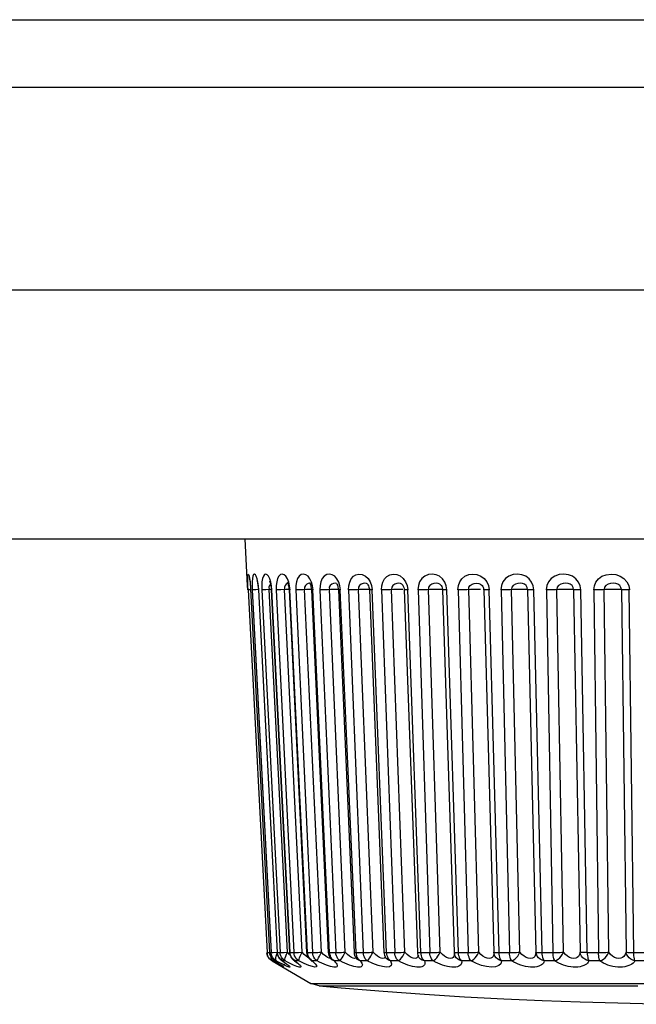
# Model space of a CAD drawing. Header units: millimetres. Extents: x 967 to 2466, y -778 to 1158.
# Tile 7 of 68: x 1893 to 1904, y -778 to -761. Entities that reach past the tile are written whole.
import ezdxf

# ---------------------------------------------------------------- set-up
doc = ezdxf.new("R2010")
doc.units = ezdxf.units.MM
doc.header["$LTSCALE"] = 30.734
doc.layers.get('0').update_dxf_attribs({"linetype": 'CONTINUOUS'})

msp = doc.modelspace()

# ---------------------------------------------------------------- linework, layer by layer
for p, q in [((1836.467, -760.748), (1925.269, -760.748)), ((1837.667, -761.918), (1925.269, -761.918)), ((1925.161, -765.431), (1837.923, -765.431)), ((1838.268, -769.731), (1924.666, -769.731)), ((1897.162, -770.543), (1897.12, -769.731)), ((1897.879, -770.503), (1897.869, -770.501)), ((1898.249, -770.505), (1898.249, -770.505)), ((1900.598, -770.543), (1900.573, -770.48)), ((1897.166, -770.616), (1897.162, -770.543)), ((1897.17, -770.616), (1897.167, -770.544)), ((1897.174, -770.616), (1897.17, -770.616)), ((1897.17, -770.616), (1897.499, -776.89)), ((1897.213, -770.614), (1897.174, -770.616)), ((1897.206, -770.522), (1897.209, -770.541)), ((1897.209, -770.541), (1897.21, -770.561)), ((1897.213, -770.603), (1897.215, -770.616)), ((1897.213, -770.603), (1897.541, -776.89)), ((1897.214, -770.616), (1897.213, -770.616)), ((1897.241, -770.542), (1897.243, -770.616)), ((1897.251, -770.616), (1897.243, -770.616)), ((1897.243, -770.616), (1897.567, -776.89)), ((1897.357, -770.611), (1897.303, -770.614)), ((1897.346, -770.582), (1897.349, -770.615)), ((1897.353, -770.616), (1897.349, -770.615)), ((1897.349, -770.615), (1897.673, -776.89)), ((1897.677, -776.89), (1897.353, -770.616)), ((1897.406, -770.616), (1897.723, -776.89)), ((1897.477, -770.614), (1897.453, -770.614)), ((1897.564, -770.61), (1897.477, -770.614)), ((1897.531, -770.57), (1897.534, -770.611)), ((1897.851, -776.885), (1897.534, -770.611)), ((1897.569, -770.586), (1897.571, -770.615)), ((1897.571, -770.615), (1897.888, -776.889)), ((1897.581, -770.616), (1897.574, -770.543)), ((1897.897, -776.89), (1897.58, -770.616)), ((1897.658, -770.616), (1897.963, -776.89)), ((1897.797, -770.57), (1897.799, -770.611)), ((1898.104, -776.885), (1897.799, -770.611)), ((1897.878, -770.608), (1897.829, -770.61)), ((1897.877, -770.599), (1897.878, -770.615)), ((1897.878, -770.615), (1898.183, -776.889)), ((1897.895, -770.616), (1897.887, -770.543)), ((1898.199, -776.89), (1897.894, -770.616)), ((1897.995, -770.616), (1898.286, -776.89)), ((1898.178, -770.61), (1898.116, -770.612)), ((1898.146, -770.57), (1898.147, -770.611)), ((1898.438, -776.885), (1898.147, -770.611)), ((1898.264, -770.589), (1898.267, -770.614)), ((1898.267, -770.614), (1898.557, -776.889)), ((1898.293, -770.616), (1898.283, -770.543)), ((1898.581, -776.89), (1898.291, -770.616)), ((1898.414, -770.616), (1898.687, -776.89)), ((1898.607, -770.61), (1898.544, -770.612)), ((1898.849, -776.885), (1898.576, -770.611)), ((1898.638, -770.609), (1898.607, -770.61)), ((1898.732, -770.614), (1899.004, -776.888)), ((1898.768, -770.616), (1898.758, -770.543)), ((1899.039, -776.89), (1898.766, -770.616)), ((1898.91, -770.616), (1899.162, -776.89)), ((1899.332, -776.885), (1899.08, -770.611)), ((1899.172, -770.608), (1899.142, -770.609)), ((1899.264, -770.607), (1899.246, -770.606)), ((1899.269, -770.613), (1899.521, -776.888)), ((1899.306, -770.542), (1899.317, -770.616)), ((1899.567, -776.89), (1899.315, -770.616)), ((1899.478, -770.616), (1899.707, -776.89)), ((1899.883, -776.885), (1899.654, -770.611)), ((1899.776, -770.607), (1899.747, -770.608)), ((1899.846, -770.607), (1899.826, -770.606)), ((1899.87, -770.599), (1899.872, -770.613)), ((1899.872, -770.613), (1900.1, -776.887)), ((1899.922, -770.542), (1899.934, -770.616)), ((1900.16, -776.89), (1899.932, -770.616)), ((1900.112, -770.616), (1900.314, -776.89)), ((1900.495, -776.885), (1900.292, -770.611)), ((1900.442, -770.607), (1900.414, -770.607)), ((1900.467, -770.606), (1900.442, -770.607)), ((1900.49, -770.607), (1900.467, -770.606)), ((1900.503, -770.531), (1900.487, -770.518)), ((1900.533, -770.601), (1900.534, -770.612)), ((1900.534, -770.612), (1900.736, -776.886)), ((1900.611, -770.616), (1900.598, -770.543)), ((1900.811, -776.89), (1900.609, -770.616)), ((1900.804, -770.616), (1900.978, -776.89)), ((1901.161, -776.885), (1900.987, -770.611)), ((1901.163, -770.606), (1901.137, -770.607)), ((1901.189, -770.607), (1901.163, -770.606)), ((1901.234, -770.558), (1901.238, -770.566)), ((1901.238, -770.566), (1901.24, -770.57)), ((1901.24, -770.57), (1901.248, -770.611)), ((1901.248, -770.611), (1901.422, -776.885)), ((1901.328, -770.541), (1901.341, -770.616)), ((1901.513, -776.89), (1901.339, -770.616)), ((1901.547, -770.616), (1901.692, -776.89)), ((1901.874, -776.885), (1901.73, -770.611)), ((1902.007, -770.611), (1902.151, -776.885)), ((1902.258, -776.89), (1902.114, -770.616)), ((1902.334, -770.616), (1902.446, -776.89)), ((1902.627, -776.885), (1902.515, -770.611)), ((1902.804, -770.611), (1902.917, -776.885)), ((1903.039, -776.89), (1902.926, -770.616)), ((1903.154, -770.616), (1903.234, -776.89)), ((1903.411, -776.885), (1903.332, -770.611)), ((1903.631, -770.611), (1903.71, -776.885)), ((1903.846, -776.89), (1903.766, -770.616)), ((1897.499, -776.919), (1897.496, -776.9)), ((1897.498, -776.89), (1897.499, -776.89)), ((1897.503, -776.92), (1897.499, -776.89)), ((1897.508, -776.948), (1897.499, -776.919)), ((1897.511, -776.948), (1897.503, -776.92)), ((1897.541, -776.89), (1897.543, -776.89)), ((1897.542, -776.89), (1897.568, -776.89)), ((1897.542, -776.9), (1897.543, -776.89)), ((1897.547, -776.919), (1897.544, -776.909)), ((1897.571, -776.92), (1897.567, -776.89)), ((1897.58, -776.948), (1897.572, -776.921)), ((1897.655, -776.952), (1897.666, -776.92)), ((1897.666, -776.92), (1897.674, -776.901)), ((1897.673, -776.89), (1897.677, -776.89)), ((1897.676, -776.89), (1897.724, -776.89)), ((1897.681, -776.919), (1897.677, -776.89)), ((1897.689, -776.948), (1897.681, -776.919)), ((1897.727, -776.92), (1897.723, -776.89)), ((1897.888, -776.924), (1897.851, -776.885)), ((1897.895, -776.89), (1897.965, -776.89)), ((1897.9, -776.919), (1897.897, -776.89)), ((1897.909, -776.948), (1897.9, -776.919)), ((1897.924, -776.99), (1897.941, -777.008)), ((1897.963, -776.89), (1897.977, -776.89)), ((1897.977, -776.89), (1897.995, -776.889)), ((1898.142, -776.924), (1898.104, -776.885)), ((1898.177, -776.955), (1898.142, -776.924)), ((1898.197, -776.89), (1898.288, -776.89)), ((1898.203, -776.919), (1898.199, -776.89)), ((1898.206, -776.969), (1898.224, -776.995)), ((1898.477, -776.924), (1898.438, -776.885)), ((1898.513, -776.955), (1898.477, -776.924)), ((1898.578, -776.89), (1898.69, -776.89)), ((1898.579, -776.968), (1898.596, -776.993)), ((1898.585, -776.919), (1898.582, -776.89)), ((1898.888, -776.924), (1898.849, -776.885)), ((1898.925, -776.955), (1898.888, -776.924)), ((1898.957, -776.978), (1898.925, -776.955)), ((1899.035, -776.89), (1899.184, -776.89)), ((1899.043, -776.919), (1899.039, -776.89)), ((1899.372, -776.924), (1899.332, -776.885)), ((1899.474, -776.991), (1899.443, -776.978)), ((1899.541, -776.964), (1899.55, -776.98)), ((1899.548, -776.89), (1899.567, -776.89)), ((1899.563, -776.89), (1899.731, -776.89)), ((1899.57, -776.919), (1899.567, -776.89)), ((1899.922, -776.924), (1899.883, -776.885)), ((1900.108, -776.935), (1900.117, -776.956)), ((1900.117, -776.957), (1900.117, -776.956)), ((1900.138, -776.89), (1900.331, -776.89)), ((1900.163, -776.919), (1900.16, -776.89)), ((1900.674, -776.995), (1900.64, -776.991)), ((1900.736, -776.886), (1900.738, -776.906)), ((1900.738, -776.906), (1900.742, -776.926)), ((1900.742, -776.927), (1900.742, -776.926)), ((1900.787, -776.89), (1900.996, -776.89)), ((1900.813, -776.919), (1900.811, -776.89)), ((1901.507, -776.89), (1901.721, -776.89)), ((1902.252, -776.89), (1902.477, -776.89)), ((1903.033, -776.89), (1903.265, -776.89)), ((1903.839, -776.89), (1904.078, -776.89)), ((1897.56, -777.019), (1897.539, -776.999)), ((1897.585, -777.036), (1897.56, -777.019)), ((1897.588, -777.036), (1897.585, -777.036)), ((1897.585, -777.036), (1898.258, -777.425)), ((1897.624, -777.056), (1897.588, -777.036)), ((1897.612, -777.023), (1897.627, -777.034)), ((1897.687, -777.092), (1897.624, -777.056)), ((1897.632, -777.036), (1897.627, -777.034)), ((1897.656, -777.036), (1897.632, -777.036)), ((1897.651, -777.048), (1897.663, -777.056)), ((1897.694, -777.056), (1897.656, -777.036)), ((1897.674, -777.078), (1897.691, -777.088)), ((1897.691, -777.088), (1897.719, -777.105)), ((1897.729, -777.075), (1897.694, -777.056)), ((1897.71, -777.086), (1897.717, -777.09)), ((1897.71, -777.086), (1897.725, -777.096)), ((1897.725, -777.096), (1897.74, -777.105)), ((1897.734, -777.016), (1897.753, -777.03)), ((1897.748, -777.112), (1897.756, -777.117)), ((1897.765, -777.036), (1897.753, -777.03)), ((1897.81, -777.036), (1897.765, -777.036)), ((1897.791, -777.093), (1897.799, -777.099)), ((1897.799, -777.099), (1897.804, -777.103)), ((1897.849, -777.056), (1897.81, -777.036)), ((1897.886, -777.075), (1897.849, -777.056)), ((1897.922, -777.092), (1897.886, -777.075)), ((1897.941, -777.008), (1897.961, -777.026)), ((1897.982, -777.036), (1897.961, -777.026)), ((1898.048, -777.036), (1897.982, -777.036)), ((1898.141, -777.081), (1898.048, -777.036)), ((1898.218, -777.114), (1898.141, -777.081)), ((1898.224, -776.995), (1898.249, -777.019)), ((1898.249, -777.019), (1898.247, -777.018)), ((1898.255, -777.024), (1898.249, -777.019)), ((1898.281, -777.036), (1898.255, -777.024)), ((1898.366, -777.036), (1898.281, -777.036)), ((1898.525, -777.107), (1898.486, -777.092)), ((1898.596, -776.993), (1898.612, -777.01)), ((1898.612, -777.01), (1898.611, -777.009)), ((1898.611, -777.01), (1898.617, -777.015)), ((1898.63, -777.024), (1898.612, -777.01)), ((1898.617, -777.015), (1898.621, -777.019)), ((1898.659, -777.036), (1898.63, -777.024)), ((1898.763, -777.036), (1898.659, -777.036)), ((1898.659, -777.036), (1898.678, -777.056)), ((1899.056, -777.006), (1899.047, -776.997)), ((1899.047, -776.997), (1899.047, -776.997)), ((1899.233, -777.036), (1899.112, -777.036)), ((1899.771, -777.036), (1899.634, -777.036)), ((1900.372, -777.036), (1900.22, -777.036)), ((1901.029, -777.036), (1900.864, -777.036)), ((1901.734, -777.036), (1901.558, -777.036)), ((1902.48, -777.036), (1902.294, -777.036)), ((1903.259, -777.036), (1903.066, -777.036)), ((1904.062, -777.036), (1903.864, -777.036)), ((1898.258, -777.425), (1912.676, -777.425)), ((1898.401, -777.47), (1898.258, -777.425)), ((1898.401, -777.47), (1903.501, -777.47)), ((1903.501, -777.47), (1903.912, -777.47))]:
    msp.add_line(p, q)
for points in [[(1897.167, -770.544), (1897.165, -770.481), (1897.163, -770.425), (1897.164, -770.381), (1897.166, -770.353), (1897.171, -770.342), (1897.178, -770.348), (1897.186, -770.372), (1897.194, -770.417), (1897.203, -770.476), (1897.203, -770.488)], [(1897.325, -770.424), (1897.311, -770.38), (1897.296, -770.353), (1897.28, -770.342), (1897.266, -770.349), (1897.254, -770.375), (1897.246, -770.42), (1897.242, -770.478), (1897.241, -770.542)], [(1897.544, -770.424), (1897.524, -770.38), (1897.501, -770.353), (1897.478, -770.342), (1897.454, -770.349), (1897.434, -770.375)], [(1897.85, -770.424), (1897.824, -770.38), (1897.794, -770.353), (1897.762, -770.342), (1897.73, -770.349), (1897.701, -770.375), (1897.68, -770.42), (1897.665, -770.478), (1897.658, -770.542), (1897.657, -770.616)], [(1898.24, -770.424), (1898.208, -770.38), (1898.171, -770.353), (1898.131, -770.342), (1898.091, -770.349), (1898.054, -770.375), (1898.026, -770.42), (1898.006, -770.478), (1897.996, -770.542), (1897.994, -770.616)], [(1898.708, -770.424), (1898.671, -770.38), (1898.627, -770.353), (1898.581, -770.342), (1898.532, -770.349), (1898.488, -770.375), (1898.454, -770.42), (1898.429, -770.478), (1898.416, -770.542), (1898.412, -770.616)], [(1898.908, -770.616), (1898.913, -770.543), (1898.929, -770.48), (1898.955, -770.424), (1898.992, -770.38), (1899.037, -770.353), (1899.089, -770.341), (1899.146, -770.349), (1899.201, -770.375), (1899.247, -770.419)], [(1899.476, -770.616), (1899.482, -770.544), (1899.5, -770.481), (1899.529, -770.425), (1899.57, -770.382), (1899.622, -770.353), (1899.681, -770.342), (1899.743, -770.348), (1899.803, -770.373), (1899.855, -770.418), (1899.896, -770.476), (1899.922, -770.542)], [(1900.573, -770.48), (1900.533, -770.424), (1900.483, -770.38), (1900.423, -770.353), (1900.358, -770.342), (1900.29, -770.349), (1900.226, -770.375), (1900.175, -770.42), (1900.138, -770.478), (1900.116, -770.542), (1900.109, -770.616)], [(1900.801, -770.616), (1900.81, -770.542), (1900.833, -770.478), (1900.871, -770.422), (1900.923, -770.378), (1900.988, -770.351), (1901.06, -770.341), (1901.131, -770.35), (1901.197, -770.375), (1901.254, -770.419), (1901.299, -770.476), (1901.328, -770.541)], [(1902.117, -770.616), (1902.104, -770.543), (1902.076, -770.48), (1902.032, -770.424), (1901.975, -770.38), (1901.908, -770.353), (1901.834, -770.342), (1901.755, -770.349), (1901.682, -770.375), (1901.623, -770.42), (1901.58, -770.478), (1901.554, -770.542), (1901.545, -770.616)], [(1902.929, -770.616), (1902.916, -770.543), (1902.887, -770.48), (1902.842, -770.424), (1902.783, -770.38), (1902.713, -770.353), (1902.636, -770.342), (1902.553, -770.349), (1902.476, -770.375), (1902.415, -770.42), (1902.368, -770.478), (1902.341, -770.542), (1902.331, -770.616)], [(1903.151, -770.616), (1903.163, -770.543), (1903.19, -770.48), (1903.234, -770.424), (1903.293, -770.38), (1903.368, -770.352), (1903.451, -770.341), (1903.533, -770.349), (1903.609, -770.375), (1903.674, -770.419), (1903.725, -770.477), (1903.756, -770.542), (1903.769, -770.616)], [(1897.189, -770.402), (1897.19, -770.406), (1897.192, -770.416)], [(1897.192, -770.416), (1897.195, -770.434), (1897.199, -770.458), (1897.203, -770.488), (1897.206, -770.522), (1897.21, -770.561), (1897.213, -770.603)], [(1897.322, -770.441), (1897.321, -770.439), (1897.324, -770.447), (1897.329, -770.466), (1897.335, -770.496), (1897.341, -770.535), (1897.346, -770.582)], [(1897.353, -770.616), (1897.347, -770.543), (1897.338, -770.48), (1897.325, -770.424)], [(1897.434, -770.375), (1897.419, -770.42), (1897.409, -770.478), (1897.405, -770.542), (1897.406, -770.616)], [(1897.558, -770.516), (1897.542, -770.538), (1897.531, -770.57)], [(1897.544, -770.468), (1897.541, -770.464), (1897.543, -770.466), (1897.548, -770.481), (1897.556, -770.507), (1897.563, -770.542), (1897.569, -770.586)], [(1897.574, -770.543), (1897.561, -770.48), (1897.544, -770.424)], [(1897.869, -770.501), (1897.848, -770.503), (1897.83, -770.515), (1897.809, -770.538), (1897.797, -770.57)], [(1897.848, -770.483), (1897.847, -770.481), (1897.85, -770.487), (1897.857, -770.502), (1897.865, -770.528), (1897.872, -770.561), (1897.877, -770.599)], [(1897.887, -770.543), (1897.872, -770.48), (1897.85, -770.424)], [(1898.185, -770.515), (1898.161, -770.538), (1898.146, -770.57)], [(1898.249, -770.505), (1898.232, -770.501), (1898.207, -770.503), (1898.185, -770.515)], [(1898.242, -770.501), (1898.238, -770.499), (1898.234, -770.495), (1898.239, -770.502), (1898.248, -770.521)], [(1898.283, -770.543), (1898.265, -770.48), (1898.24, -770.424)], [(1898.619, -770.515), (1898.592, -770.538), (1898.575, -770.57), (1898.576, -770.611)], [(1898.7, -770.507), (1898.697, -770.505), (1898.674, -770.501), (1898.646, -770.503), (1898.619, -770.515)], [(1898.7, -770.506), (1898.698, -770.505), (1898.699, -770.506), (1898.705, -770.515), (1898.715, -770.534), (1898.724, -770.561), (1898.73, -770.595), (1898.732, -770.614)], [(1898.758, -770.543), (1898.738, -770.48), (1898.708, -770.424)], [(1899.23, -770.511), (1899.218, -770.505), (1899.191, -770.501), (1899.159, -770.503), (1899.129, -770.515), (1899.099, -770.538), (1899.08, -770.57), (1899.08, -770.611)], [(1899.231, -770.511), (1899.231, -770.511), (1899.235, -770.515), (1899.244, -770.526), (1899.254, -770.545), (1899.262, -770.571), (1899.268, -770.599), (1899.269, -770.613)], [(1899.247, -770.419), (1899.282, -770.477), (1899.306, -770.542)], [(1899.833, -770.518), (1899.807, -770.505), (1899.777, -770.501), (1899.741, -770.503), (1899.708, -770.515), (1899.676, -770.538), (1899.655, -770.57), (1899.654, -770.611)], [(1900.487, -770.518), (1900.459, -770.505), (1900.425, -770.501), (1900.386, -770.503), (1900.351, -770.515), (1900.316, -770.538), (1900.294, -770.57), (1900.292, -770.611)], [(1900.987, -770.611), (1900.99, -770.57), (1901.012, -770.538), (1901.046, -770.516), (1901.082, -770.504), (1901.124, -770.501), (1901.161, -770.504), (1901.193, -770.516), (1901.221, -770.539), (1901.234, -770.558)], [(1902.007, -770.611), (1902, -770.572), (1901.981, -770.541), (1901.952, -770.518), (1901.919, -770.505), (1901.879, -770.501), (1901.836, -770.503), (1901.796, -770.515), (1901.758, -770.538), (1901.734, -770.57), (1901.73, -770.611)], [(1902.804, -770.611), (1902.797, -770.572), (1902.777, -770.541), (1902.746, -770.518), (1902.711, -770.505), (1902.669, -770.501), (1902.624, -770.503), (1902.583, -770.515), (1902.544, -770.538), (1902.519, -770.57), (1902.515, -770.611)], [(1903.631, -770.611), (1903.623, -770.572), (1903.602, -770.541), (1903.57, -770.518), (1903.534, -770.505), (1903.489, -770.501), (1903.443, -770.503), (1903.401, -770.515), (1903.361, -770.539), (1903.337, -770.57), (1903.332, -770.611)], [(1897.303, -770.614), (1897.263, -770.615), (1897.251, -770.616)], [(1897.453, -770.614), (1897.433, -770.615), (1897.417, -770.616), (1897.406, -770.616)], [(1897.58, -770.616), (1897.573, -770.616), (1897.571, -770.615)], [(1897.829, -770.61), (1897.739, -770.614), (1897.713, -770.614), (1897.69, -770.615), (1897.672, -770.616), (1897.658, -770.616)], [(1897.894, -770.616), (1897.884, -770.616), (1897.879, -770.615), (1897.878, -770.615)], [(1898.116, -770.612), (1898.086, -770.614), (1898.058, -770.614), (1898.033, -770.615), (1898.012, -770.616), (1897.995, -770.616)], [(1898.266, -770.607), (1898.259, -770.607), (1898.235, -770.608), (1898.208, -770.609), (1898.178, -770.61)], [(1898.248, -770.521), (1898.257, -770.551), (1898.264, -770.589)], [(1898.291, -770.616), (1898.278, -770.616), (1898.269, -770.615), (1898.267, -770.614)], [(1898.544, -770.612), (1898.513, -770.614), (1898.484, -770.614), (1898.457, -770.615), (1898.433, -770.616), (1898.414, -770.616)], [(1898.734, -770.606), (1898.715, -770.607), (1898.692, -770.607), (1898.666, -770.608), (1898.638, -770.609)], [(1898.766, -770.616), (1898.75, -770.616), (1898.739, -770.615), (1898.733, -770.614), (1898.732, -770.614)], [(1899.049, -770.612), (1899.017, -770.614), (1898.987, -770.614), (1898.958, -770.615), (1898.932, -770.616), (1898.91, -770.616)], [(1899.142, -770.609), (1899.111, -770.61), (1899.049, -770.612)], [(1899.246, -770.606), (1899.225, -770.607), (1899.2, -770.607), (1899.172, -770.608)], [(1899.315, -770.616), (1899.296, -770.616), (1899.282, -770.615), (1899.272, -770.614), (1899.269, -770.614), (1899.269, -770.613)], [(1899.623, -770.612), (1899.591, -770.614), (1899.56, -770.614), (1899.53, -770.615), (1899.503, -770.616), (1899.478, -770.616)], [(1899.747, -770.608), (1899.716, -770.609), (1899.685, -770.61), (1899.623, -770.612)], [(1899.826, -770.606), (1899.802, -770.607), (1899.776, -770.607)], [(1899.833, -770.518), (1899.837, -770.521), (1899.846, -770.532), (1899.856, -770.549), (1899.865, -770.572), (1899.87, -770.599)], [(1899.932, -770.616), (1899.91, -770.616), (1899.893, -770.615), (1899.88, -770.614), (1899.873, -770.614), (1899.872, -770.613)], [(1900.262, -770.612), (1900.23, -770.614), (1900.199, -770.614), (1900.168, -770.615), (1900.138, -770.616), (1900.112, -770.616)], [(1900.414, -770.607), (1900.384, -770.608), (1900.353, -770.609), (1900.322, -770.61), (1900.262, -770.612)], [(1900.534, -770.609), (1900.532, -770.609), (1900.523, -770.608), (1900.509, -770.607), (1900.49, -770.607)], [(1900.503, -770.531), (1900.51, -770.539), (1900.52, -770.555), (1900.528, -770.577), (1900.533, -770.601)], [(1900.609, -770.616), (1900.585, -770.616), (1900.565, -770.615), (1900.549, -770.614), (1900.539, -770.614), (1900.534, -770.612), (1900.534, -770.612)], [(1900.957, -770.612), (1900.926, -770.614), (1900.895, -770.614), (1900.863, -770.615), (1900.832, -770.616), (1900.804, -770.616)], [(1901.137, -770.607), (1901.107, -770.607), (1901.077, -770.608), (1901.046, -770.609), (1901.016, -770.61), (1900.957, -770.612)], [(1901.339, -770.616), (1901.313, -770.616), (1901.29, -770.615), (1901.272, -770.614), (1901.259, -770.614), (1901.25, -770.612), (1901.248, -770.611)], [(1901.702, -770.612), (1901.672, -770.614), (1901.641, -770.614), (1901.609, -770.615), (1901.577, -770.616), (1901.547, -770.616)], [(1901.907, -770.606), (1901.879, -770.607), (1901.849, -770.607), (1901.818, -770.608), (1901.788, -770.609), (1901.758, -770.61), (1901.702, -770.612)], [(1902.007, -770.611), (1902.002, -770.61), (1901.992, -770.609), (1901.977, -770.608), (1901.957, -770.607), (1901.934, -770.607), (1901.907, -770.606)], [(1902.114, -770.616), (1902.086, -770.616), (1902.062, -770.615), (1902.041, -770.614), (1902.024, -770.614), (1902.013, -770.612), (1902.007, -770.611)], [(1902.489, -770.612), (1902.46, -770.614), (1902.429, -770.614), (1902.397, -770.615), (1902.365, -770.616), (1902.334, -770.616)], [(1902.689, -770.606), (1902.66, -770.607), (1902.63, -770.607), (1902.599, -770.608), (1902.569, -770.609), (1902.541, -770.61), (1902.489, -770.612)], [(1902.814, -770.612), (1902.796, -770.61), (1902.783, -770.609), (1902.765, -770.608), (1902.743, -770.607), (1902.718, -770.607), (1902.689, -770.606)], [(1902.926, -770.616), (1902.897, -770.616), (1902.87, -770.615), (1902.847, -770.614), (1902.828, -770.614), (1902.814, -770.612)], [(1903.307, -770.612), (1903.28, -770.614), (1903.25, -770.614), (1903.219, -770.615), (1903.186, -770.616), (1903.154, -770.616)], [(1903.502, -770.606), (1903.472, -770.607), (1903.442, -770.607), (1903.412, -770.608), (1903.383, -770.609), (1903.356, -770.61), (1903.307, -770.612)], [(1903.643, -770.612), (1903.619, -770.61), (1903.603, -770.609), (1903.583, -770.608), (1903.559, -770.607), (1903.532, -770.607), (1903.502, -770.606)], [(1903.766, -770.616), (1903.736, -770.616), (1903.707, -770.615), (1903.682, -770.614), (1903.66, -770.614), (1903.643, -770.612)], [(1897.499, -776.89), (1897.502, -776.89), (1897.512, -776.889), (1897.541, -776.888)], [(1897.539, -776.999), (1897.521, -776.974), (1897.508, -776.948)], [(1897.541, -776.89), (1897.542, -776.9), (1897.544, -776.909), (1897.546, -776.92), (1897.548, -776.931), (1897.552, -776.942), (1897.557, -776.954), (1897.563, -776.966), (1897.57, -776.978), (1897.578, -776.989)], [(1897.569, -776.974), (1897.555, -776.948), (1897.547, -776.919)], [(1897.567, -776.89), (1897.575, -776.89), (1897.587, -776.889), (1897.604, -776.889), (1897.681, -776.885)], [(1897.632, -777.036), (1897.607, -777.019), (1897.586, -776.999), (1897.569, -776.974)], [(1897.588, -777.036), (1897.577, -777.024), (1897.571, -777.006), (1897.57, -776.981), (1897.57, -776.979)], [(1897.578, -776.989), (1897.588, -777.001), (1897.599, -777.012), (1897.612, -777.023)], [(1897.656, -777.036), (1897.632, -777.019), (1897.611, -776.998), (1897.593, -776.974), (1897.58, -776.948)], [(1897.656, -777.036), (1897.649, -777.024), (1897.647, -777.006), (1897.649, -776.981), (1897.655, -776.952)], [(1897.673, -776.89), (1897.674, -776.905), (1897.677, -776.92), (1897.681, -776.936), (1897.688, -776.952), (1897.696, -776.969), (1897.706, -776.985)], [(1897.765, -777.036), (1897.741, -777.019), (1897.72, -776.999), (1897.703, -776.974), (1897.689, -776.948)], [(1897.706, -776.985), (1897.719, -777.001), (1897.734, -777.016)], [(1897.723, -776.89), (1897.733, -776.89), (1897.749, -776.889), (1897.769, -776.889)], [(1897.81, -777.036), (1897.786, -777.019), (1897.765, -776.998), (1897.748, -776.974), (1897.735, -776.948), (1897.727, -776.92)], [(1897.769, -776.889), (1897.793, -776.888), (1897.851, -776.885)], [(1897.81, -777.036), (1897.807, -777.024), (1897.808, -777.006), (1897.813, -776.981), (1897.822, -776.952), (1897.835, -776.92), (1897.851, -776.885)], [(1897.888, -776.889), (1897.889, -776.89), (1897.897, -776.89)], [(1897.888, -776.889), (1897.89, -776.91), (1897.894, -776.929), (1897.901, -776.949), (1897.911, -776.97), (1897.924, -776.99)], [(1897.982, -777.036), (1897.959, -777.019), (1897.938, -776.999), (1897.922, -776.974), (1897.909, -776.948)], [(1898.048, -777.036), (1898.024, -777.019), (1898.004, -776.998), (1897.988, -776.974), (1897.975, -776.948), (1897.967, -776.92), (1897.963, -776.89)], [(1897.995, -776.889), (1898.017, -776.889), (1898.044, -776.888), (1898.104, -776.885)], [(1898.048, -777.036), (1898.048, -777.024), (1898.053, -777.006), (1898.061, -776.981), (1898.073, -776.952), (1898.087, -776.92), (1898.104, -776.885)], [(1898.217, -776.985), (1898.205, -776.978), (1898.177, -776.955)], [(1898.183, -776.889), (1898.184, -776.889), (1898.189, -776.89), (1898.199, -776.89)], [(1898.183, -776.889), (1898.187, -776.917), (1898.194, -776.943), (1898.206, -776.969)], [(1898.281, -777.036), (1898.259, -777.019), (1898.239, -776.999), (1898.223, -776.974), (1898.211, -776.948), (1898.203, -776.919)], [(1898.286, -776.89), (1898.302, -776.89), (1898.323, -776.889), (1898.348, -776.889), (1898.376, -776.888), (1898.406, -776.887), (1898.438, -776.885)], [(1898.366, -777.036), (1898.344, -777.019), (1898.325, -776.998), (1898.309, -776.974), (1898.297, -776.948), (1898.289, -776.92), (1898.286, -776.89)], [(1898.366, -777.036), (1898.371, -777.024), (1898.379, -777.006), (1898.39, -776.981), (1898.404, -776.952), (1898.42, -776.92), (1898.438, -776.885)], [(1898.597, -776.994), (1898.593, -776.995), (1898.57, -776.991), (1898.543, -776.978), (1898.513, -776.955)], [(1898.557, -776.889), (1898.56, -776.889), (1898.568, -776.89), (1898.581, -776.89)], [(1898.557, -776.889), (1898.56, -776.916), (1898.568, -776.942), (1898.579, -776.968)], [(1898.659, -777.036), (1898.638, -777.019), (1898.619, -776.999), (1898.604, -776.974), (1898.593, -776.948), (1898.585, -776.919)], [(1898.687, -776.89), (1898.706, -776.89), (1898.729, -776.889), (1898.756, -776.889), (1898.786, -776.888), (1898.817, -776.887), (1898.849, -776.885)], [(1898.763, -777.036), (1898.742, -777.019), (1898.724, -776.998), (1898.709, -776.974), (1898.698, -776.948), (1898.69, -776.92), (1898.687, -776.89)], [(1898.763, -777.036), (1898.771, -777.024), (1898.783, -777.006), (1898.797, -776.981), (1898.813, -776.952), (1898.831, -776.92), (1898.849, -776.885)], [(1899.036, -776.982), (1899.031, -776.991), (1899.013, -776.995), (1898.986, -776.991), (1898.957, -776.978)], [(1899.004, -776.888), (1899.005, -776.889), (1899.011, -776.889), (1899.023, -776.89), (1899.039, -776.89)], [(1899.004, -776.888), (1899.008, -776.915), (1899.014, -776.94), (1899.026, -776.965), (1899.041, -776.99)], [(1899.041, -776.99), (1899.052, -777.003), (1899.052, -777.004)], [(1899.112, -777.036), (1899.092, -777.019), (1899.075, -776.999), (1899.06, -776.974), (1899.05, -776.948), (1899.043, -776.919)], [(1899.233, -777.036), (1899.214, -777.019), (1899.197, -776.998), (1899.183, -776.974), (1899.172, -776.948), (1899.165, -776.92), (1899.162, -776.89)], [(1899.184, -776.89), (1899.209, -776.889), (1899.238, -776.889), (1899.269, -776.888), (1899.3, -776.887), (1899.332, -776.885)], [(1899.233, -777.036), (1899.245, -777.024), (1899.26, -777.006), (1899.277, -776.981), (1899.295, -776.952), (1899.314, -776.92), (1899.332, -776.885)], [(1899.443, -776.978), (1899.409, -776.955), (1899.372, -776.924)], [(1899.54, -776.963), (1899.537, -776.978), (1899.525, -776.991), (1899.503, -776.995), (1899.474, -776.991)], [(1899.521, -776.888), (1899.521, -776.888), (1899.524, -776.889), (1899.534, -776.889), (1899.548, -776.89)], [(1899.521, -776.888), (1899.524, -776.914), (1899.53, -776.939), (1899.541, -776.964)], [(1899.634, -777.036), (1899.601, -777.024), (1899.574, -777.006), (1899.55, -776.98)], [(1899.634, -777.036), (1899.616, -777.019), (1899.6, -776.999), (1899.587, -776.974), (1899.577, -776.948), (1899.57, -776.919)], [(1899.771, -777.036), (1899.754, -777.019), (1899.738, -776.998), (1899.726, -776.974), (1899.716, -776.948), (1899.709, -776.92), (1899.707, -776.89)], [(1899.731, -776.89), (1899.758, -776.889), (1899.788, -776.889), (1899.819, -776.888), (1899.851, -776.887), (1899.883, -776.885)], [(1899.771, -777.036), (1899.787, -777.024), (1899.805, -777.006), (1899.825, -776.981), (1899.845, -776.952), (1899.864, -776.92), (1899.883, -776.885)], [(1900.027, -776.991), (1899.994, -776.978), (1899.96, -776.955), (1899.922, -776.924)], [(1900.109, -776.938), (1900.108, -776.957), (1900.099, -776.978), (1900.084, -776.991), (1900.059, -776.995), (1900.027, -776.991)], [(1900.1, -776.887), (1900.102, -776.888), (1900.109, -776.889), (1900.121, -776.889), (1900.138, -776.89)], [(1900.1, -776.887), (1900.103, -776.912), (1900.108, -776.935)], [(1900.22, -777.036), (1900.185, -777.024), (1900.156, -777.006), (1900.133, -776.983), (1900.117, -776.957)], [(1900.22, -777.036), (1900.204, -777.019), (1900.189, -776.999), (1900.178, -776.974), (1900.169, -776.948), (1900.163, -776.919)], [(1900.372, -777.036), (1900.357, -777.019), (1900.343, -776.998), (1900.331, -776.974), (1900.323, -776.948), (1900.317, -776.92), (1900.314, -776.89)], [(1900.331, -776.89), (1900.356, -776.89), (1900.383, -776.889), (1900.411, -776.888), (1900.439, -776.888), (1900.467, -776.886), (1900.495, -776.885)], [(1900.372, -777.036), (1900.391, -777.024), (1900.412, -777.006), (1900.434, -776.981), (1900.456, -776.952), (1900.476, -776.92), (1900.495, -776.885)], [(1900.571, -776.955), (1900.533, -776.924), (1900.495, -776.885)], [(1900.64, -776.991), (1900.606, -776.978), (1900.571, -776.955)], [(1900.74, -776.908), (1900.739, -776.926), (1900.732, -776.957), (1900.72, -776.978), (1900.703, -776.991), (1900.674, -776.995)], [(1900.736, -776.886), (1900.737, -776.887), (1900.741, -776.888), (1900.751, -776.889), (1900.767, -776.889), (1900.787, -776.89)], [(1900.864, -777.036), (1900.827, -777.024), (1900.797, -777.006), (1900.772, -776.983), (1900.752, -776.954), (1900.742, -776.927)], [(1900.864, -777.036), (1900.849, -777.019), (1900.837, -776.999), (1900.826, -776.974), (1900.819, -776.948), (1900.813, -776.919)], [(1901.029, -777.036), (1901.015, -777.019), (1901.003, -776.998), (1900.993, -776.974), (1900.986, -776.948), (1900.981, -776.92), (1900.978, -776.89)], [(1900.996, -776.89), (1901.023, -776.89), (1901.05, -776.889), (1901.079, -776.888), (1901.107, -776.888), (1901.135, -776.886), (1901.161, -776.885)], [(1901.029, -777.036), (1901.051, -777.024), (1901.075, -777.006), (1901.099, -776.981), (1901.122, -776.952), (1901.143, -776.92), (1901.161, -776.885)], [(1901.422, -776.885), (1901.42, -776.926), (1901.409, -776.957), (1901.394, -776.978), (1901.373, -776.991), (1901.342, -776.995), (1901.305, -776.991), (1901.27, -776.978), (1901.235, -776.955), (1901.198, -776.924), (1901.161, -776.885)], [(1901.558, -777.036), (1901.52, -777.024), (1901.489, -777.006), (1901.462, -776.983), (1901.441, -776.954), (1901.428, -776.922), (1901.422, -776.885)], [(1901.422, -776.885), (1901.425, -776.887), (1901.433, -776.888), (1901.446, -776.889), (1901.464, -776.889), (1901.487, -776.89), (1901.513, -776.89)], [(1901.558, -777.036), (1901.545, -777.019), (1901.535, -776.999), (1901.526, -776.974), (1901.519, -776.948), (1901.515, -776.919), (1901.513, -776.89)], [(1901.734, -777.036), (1901.723, -777.019), (1901.712, -776.998), (1901.704, -776.974), (1901.698, -776.948), (1901.693, -776.92), (1901.692, -776.89)], [(1901.721, -776.89), (1901.752, -776.889), (1901.784, -776.889), (1901.816, -776.888), (1901.846, -776.887), (1901.875, -776.885)], [(1901.734, -777.036), (1901.76, -777.024), (1901.786, -777.006), (1901.811, -776.981), (1901.835, -776.952), (1901.857, -776.92), (1901.874, -776.885)], [(1902.151, -776.885), (1902.144, -776.926), (1902.13, -776.957), (1902.112, -776.978), (1902.089, -776.991), (1902.055, -776.995), (1902.016, -776.991), (1901.981, -776.978), (1901.946, -776.955), (1901.909, -776.924), (1901.874, -776.885)], [(1902.151, -776.885), (1902.157, -776.887), (1902.168, -776.888), (1902.185, -776.889), (1902.205, -776.889), (1902.23, -776.89), (1902.258, -776.89)], [(1902.294, -777.036), (1902.257, -777.024), (1902.224, -777.006), (1902.196, -776.983), (1902.174, -776.954), (1902.159, -776.922), (1902.151, -776.885)], [(1902.294, -777.036), (1902.285, -777.019), (1902.276, -776.999), (1902.269, -776.974), (1902.264, -776.948), (1902.26, -776.919), (1902.258, -776.89)], [(1902.48, -777.036), (1902.471, -777.019), (1902.463, -776.998), (1902.456, -776.974), (1902.451, -776.948), (1902.448, -776.92), (1902.446, -776.89)], [(1902.477, -776.89), (1902.508, -776.889), (1902.54, -776.889), (1902.571, -776.888), (1902.601, -776.887), (1902.627, -776.885)], [(1902.48, -777.036), (1902.508, -777.024), (1902.537, -777.006), (1902.564, -776.981), (1902.589, -776.952), (1902.61, -776.92), (1902.627, -776.885)], [(1902.917, -776.885), (1902.905, -776.926), (1902.887, -776.957), (1902.866, -776.978), (1902.841, -776.991), (1902.805, -776.995), (1902.766, -776.991), (1902.73, -776.978), (1902.695, -776.955), (1902.66, -776.924), (1902.627, -776.885)], [(1903.039, -776.89), (1903.009, -776.89), (1902.982, -776.889), (1902.959, -776.889), (1902.94, -776.888), (1902.926, -776.887), (1902.917, -776.885)], [(1903.066, -777.036), (1903.029, -777.025), (1902.995, -777.006), (1902.965, -776.981), (1902.942, -776.952), (1902.925, -776.92), (1902.917, -776.885)], [(1903.039, -776.89), (1903.04, -776.92), (1903.043, -776.948), (1903.047, -776.974), (1903.052, -776.998), (1903.058, -777.019), (1903.066, -777.036)], [(1903.259, -777.036), (1903.252, -777.019), (1903.246, -776.998), (1903.241, -776.974), (1903.238, -776.948), (1903.235, -776.92), (1903.234, -776.89)], [(1903.259, -777.036), (1903.29, -777.024), (1903.32, -777.006), (1903.348, -776.981), (1903.374, -776.952), (1903.395, -776.92), (1903.411, -776.885)], [(1903.265, -776.89), (1903.297, -776.889), (1903.329, -776.889), (1903.359, -776.888), (1903.387, -776.887), (1903.411, -776.885)], [(1903.71, -776.885), (1903.695, -776.926), (1903.673, -776.957), (1903.65, -776.978), (1903.622, -776.991), (1903.585, -776.995), (1903.544, -776.991), (1903.509, -776.978), (1903.475, -776.955), (1903.441, -776.924), (1903.411, -776.885)], [(1903.71, -776.885), (1903.722, -776.887), (1903.74, -776.888), (1903.761, -776.889), (1903.787, -776.889), (1903.815, -776.89), (1903.846, -776.89)], [(1903.864, -777.036), (1903.826, -777.024), (1903.793, -777.006), (1903.764, -776.983), (1903.739, -776.954), (1903.721, -776.922), (1903.71, -776.885)], [(1903.864, -777.036), (1903.859, -777.019), (1903.855, -776.999), (1903.851, -776.974), (1903.848, -776.948), (1903.847, -776.919), (1903.846, -776.89)], [(1897.627, -777.034), (1897.651, -777.048), (1897.672, -777.062), (1897.692, -777.075), (1897.71, -777.086)], [(1897.748, -777.112), (1897.759, -777.118), (1897.774, -777.129), (1897.784, -777.137), (1897.789, -777.142), (1897.789, -777.144), (1897.784, -777.142), (1897.774, -777.138), (1897.759, -777.13), (1897.739, -777.12), (1897.715, -777.107), (1897.687, -777.092)], [(1897.725, -777.096), (1897.738, -777.105), (1897.748, -777.112)], [(1897.793, -777.107), (1897.763, -777.092), (1897.729, -777.075)], [(1897.753, -777.03), (1897.772, -777.043), (1897.798, -777.061), (1897.818, -777.076), (1897.833, -777.088), (1897.836, -777.09)], [(1897.772, -777.043), (1897.793, -777.056), (1897.819, -777.074), (1897.841, -777.09), (1897.86, -777.105), (1897.875, -777.118), (1897.886, -777.129), (1897.892, -777.137), (1897.893, -777.142), (1897.888, -777.144), (1897.878, -777.142), (1897.864, -777.138)], [(1897.864, -777.138), (1897.844, -777.13), (1897.821, -777.12), (1897.793, -777.107)], [(1897.982, -777.036), (1898.007, -777.056), (1898.03, -777.074), (1898.049, -777.09), (1898.064, -777.105), (1898.075, -777.118), (1898.081, -777.129), (1898.082, -777.137), (1898.079, -777.142), (1898.07, -777.144), (1898.056, -777.142), (1898.037, -777.138), (1898.014, -777.13), (1897.986, -777.12), (1897.956, -777.107), (1897.922, -777.092)], [(1897.961, -777.025), (1897.975, -777.036), (1897.994, -777.051), (1898.007, -777.062), (1898.016, -777.07), (1898.017, -777.071)], [(1898.281, -777.036), (1898.331, -777.084), (1898.355, -777.118), (1898.352, -777.138), (1898.327, -777.144), (1898.282, -777.135), (1898.218, -777.114)], [(1898.248, -777.019), (1898.254, -777.024), (1898.27, -777.038), (1898.279, -777.047), (1898.28, -777.048)], [(1898.486, -777.092), (1898.447, -777.075), (1898.407, -777.056), (1898.366, -777.036)], [(1898.678, -777.056), (1898.693, -777.074), (1898.704, -777.09), (1898.711, -777.105), (1898.713, -777.118), (1898.711, -777.129), (1898.703, -777.137), (1898.691, -777.142), (1898.673, -777.144), (1898.651, -777.142), (1898.624, -777.138), (1898.594, -777.13), (1898.561, -777.12), (1898.525, -777.107)], [(1899.145, -777.09), (1899.147, -777.105), (1899.145, -777.118), (1899.139, -777.129), (1899.127, -777.137), (1899.11, -777.142), (1899.088, -777.144), (1899.062, -777.142), (1899.033, -777.138), (1898.999, -777.13), (1898.963, -777.12), (1898.925, -777.107), (1898.885, -777.092), (1898.845, -777.075), (1898.804, -777.056), (1898.763, -777.036)], [(1899.112, -777.036), (1899.081, -777.024), (1899.056, -777.006)], [(1899.112, -777.036), (1899.127, -777.056), (1899.138, -777.074), (1899.145, -777.09)], [(1899.634, -777.036), (1899.653, -777.084), (1899.647, -777.118), (1899.616, -777.138), (1899.565, -777.144), (1899.498, -777.135), (1899.418, -777.114), (1899.33, -777.081), (1899.233, -777.036)], [(1900.22, -777.036), (1900.227, -777.056), (1900.23, -777.074), (1900.229, -777.09), (1900.223, -777.105), (1900.212, -777.118), (1900.197, -777.129), (1900.177, -777.137), (1900.152, -777.142), (1900.123, -777.144), (1900.091, -777.142), (1900.055, -777.138), (1900.017, -777.13), (1899.977, -777.12), (1899.935, -777.107), (1899.894, -777.092), (1899.852, -777.075), (1899.811, -777.056), (1899.771, -777.036)], [(1900.864, -777.036), (1900.867, -777.056), (1900.865, -777.074), (1900.86, -777.09), (1900.85, -777.105), (1900.835, -777.118), (1900.816, -777.129), (1900.792, -777.137), (1900.763, -777.142), (1900.731, -777.144), (1900.696, -777.142), (1900.658, -777.138), (1900.618, -777.13), (1900.577, -777.12), (1900.534, -777.107), (1900.492, -777.092), (1900.451, -777.075), (1900.411, -777.056), (1900.372, -777.036)], [(1901.558, -777.036), (1901.544, -777.084), (1901.51, -777.118), (1901.453, -777.138), (1901.38, -777.144), (1901.298, -777.135), (1901.21, -777.114), (1901.121, -777.081), (1901.029, -777.036)], [(1902.294, -777.036), (1902.289, -777.056), (1902.28, -777.074), (1902.266, -777.09), (1902.248, -777.105), (1902.226, -777.118), (1902.199, -777.129), (1902.168, -777.137), (1902.134, -777.142), (1902.096, -777.144), (1902.057, -777.142), (1902.015, -777.138), (1901.973, -777.13), (1901.93, -777.12), (1901.888, -777.107), (1901.846, -777.092), (1901.807, -777.075), (1901.769, -777.056), (1901.734, -777.036)], [(1903.066, -777.036), (1903.057, -777.056), (1903.044, -777.074), (1903.026, -777.09), (1903.004, -777.105), (1902.978, -777.118), (1902.948, -777.129), (1902.914, -777.137), (1902.877, -777.142), (1902.838, -777.144), (1902.797, -777.142), (1902.754, -777.138), (1902.711, -777.13), (1902.669, -777.12), (1902.627, -777.107), (1902.587, -777.092), (1902.549, -777.075), (1902.513, -777.056), (1902.48, -777.036)], [(1903.864, -777.036), (1903.851, -777.056), (1903.834, -777.074), (1903.812, -777.09), (1903.787, -777.105), (1903.758, -777.118), (1903.725, -777.129), (1903.688, -777.137), (1903.649, -777.142), (1903.608, -777.144), (1903.566, -777.142), (1903.523, -777.138), (1903.48, -777.13), (1903.438, -777.12), (1903.397, -777.107), (1903.358, -777.092), (1903.322, -777.075), (1903.289, -777.056), (1903.259, -777.036)], [(1898.401, -777.47), (1898.779, -777.503), (1899.508, -777.562), (1900.222, -777.613), (1900.916, -777.656), (1901.596, -777.692), (1902.261, -777.722), (1902.917, -777.746), (1903.568, -777.764), (1904.21, -777.777), (1904.844, -777.785), (1905.467, -777.787)]]:
    msp.add_lwpolyline(points)

doc.saveas('drawing.dxf')
